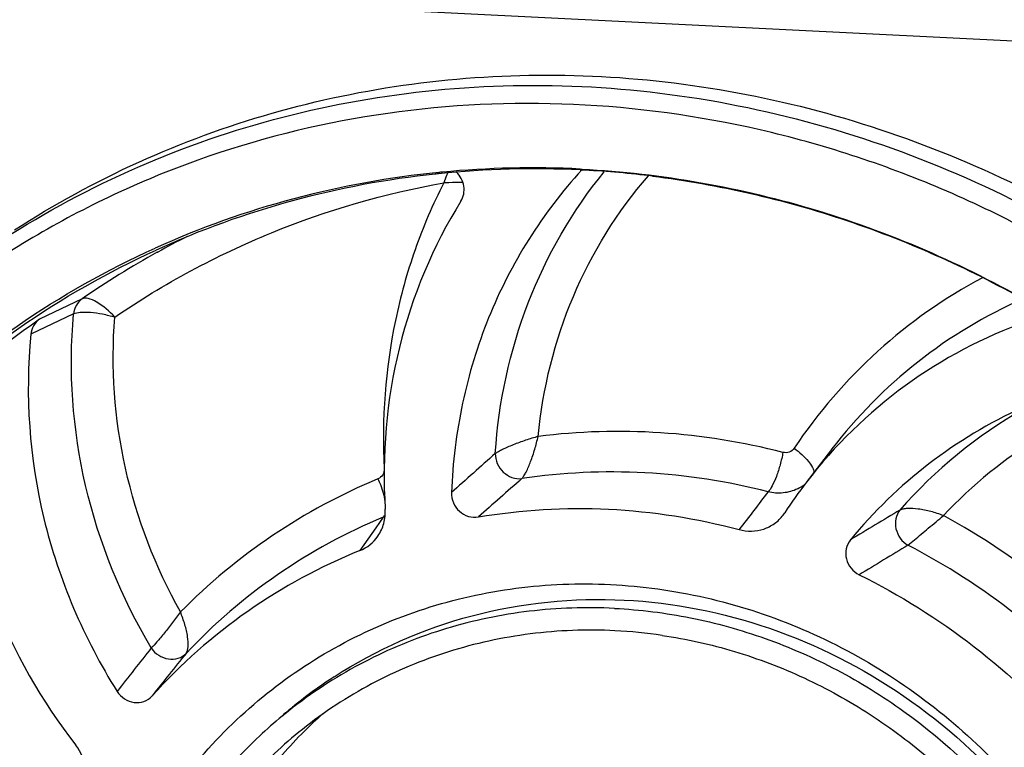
# Model space of a CAD drawing. Header units: millimetres. Extents: x 0 to 420, y 0 to 297.
# Tile 6 of 29: x 114 to 135, y 56 to 72. Entities that reach past the tile are written whole.
import ezdxf

# ---------------------------------------------------------------- set-up
doc = ezdxf.new("R2010")
doc.units = ezdxf.units.MM
doc.header["$LTSCALE"] = 23.1
doc.layers.add('COMPONENTS', color=7, linetype='CONTINUOUS')

msp = doc.modelspace()

# ---------------------------------------------------------------- linework, layer by layer
at = {"layer": 'COMPONENTS', "color": 7, "linetype": 'CONTINUOUS'}
for p, q in [((137.17575, 71.07124), (104.17523, 72.72209)), ((125.9093, 68.36444), (125.94781, 68.36255)), ((125.90995, 68.3844), (125.9492, 68.3824)), ((131.37698, 62.28766), (130.82699, 61.57099)), ((130.32362, 60.85979), (130.35729, 60.90782)), ((120.09709, 57.02687), (119.76015, 56.75892))]:
    msp.add_line(p, q, dxfattribs=at)
at = {"layer": 'COMPONENTS', "color": 9, "linetype": 'CONTINUOUS'}
for p, q in [((116.70433, 66.57436), (116.71295, 66.57911)), ((115.0707, 65.56258), (114.14051, 65.11679)), ((114.88178, 65.23281), (113.95377, 64.7924)), ((131.37909, 62.29041), (131.37698, 62.28766)), ((121.62191, 60.81634), (121.46036, 60.58517)), ((121.46036, 60.58517), (121.11351, 60.08788))]:
    msp.add_line(p, q, dxfattribs=at)
at = {"layer": 'COMPONENTS', "color": 7, "linetype": 'CONTINUOUS'}
for centre, radius, start, end in [((124.91349, 47.93407), 20.45462, 87.209519, 95.861035), ((124.87192, 47.8232), 20.58738, 87.109877, 95.476719), ((124.91032, 47.62334), 20.76514, 86.961032, 87.136145), ((124.89827, 47.42123), 20.9676, 82.922024, 86.957409), ((124.77211, 48.61215), 19.79242, 95.639481, 114.202695), ((124.80821, 48.71599), 19.66595, 96.007642, 114.422313), ((124.8912, 48.18977), 20.19799, 95.872209, 96.085532), ((124.84707, 48.12566), 20.28393, 95.488391, 95.715151), ((125.06374, 49.51306), 19.04713, 124.993548, 135.461657), ((139.15375, 55.18505), 10.49354, 109.578329, 142.501076), ((139.85562, 53.69024), 10.44231, 114.462982, 140.57999), ((139.25623, 55.10234), 10.6252, 142.483608, 146.880427), ((120.78927, 60.89461), 0.86946, 291.89619, 325.519821), ((125.67819, 48.73983), 12.2317, 111.912147, 137.989438), ((126.1243, 47.58108), 10.77703, 81.643818, 87.130815), ((126.12494, 48.7551), 10.23853, 123.568944, 128.492395), ((126.13783, 48.73579), 10.26174, 122.965965, 123.569288), ((126.76438, 49.254), 10.24606, 130.913266, 131.218049), ((126.12998, 48.74984), 10.24578, 130.007769, 130.353309), ((126.12554, 48.75517), 10.23884, 128.495236, 130.007887), ((125.91177, 48.58942), 10.22303, 127.194971, 128.492483), ((125.90993, 48.59182), 10.22, 126.982651, 127.194873), ((126.133, 48.74631), 10.25043, 130.353366, 131.391547), ((126.80793, 49.19946), 9.80336, 131.603011, 134.790278)]:
    msp.add_arc(centre, radius, start, end, dxfattribs=at)
at = {"layer": 'COMPONENTS', "color": 9, "linetype": 'CONTINUOUS'}
for centre, radius, start, end in [((125.83886, 49.99432), 18.9298, 116.641509, 118.822142), ((125.80706, 50.05225), 18.86372, 118.852257, 124.691263), ((139.99127, 56.00973), 11.34093, 118.016052, 146.233416), ((139.85164, 55.79035), 10.67868, 113.840551, 142.504925), ((140.87243, 54.29058), 9.63338, 104.530794, 137.108418), ((140.59103, 54.2492), 10.23812, 119.489955, 138.982909), ((252.26931, -82.92741), 193.64653, 131.4589445, 131.8366284), ((126.51599, 49.56752), 13.07683, 112.527743, 135.383481), ((251.29894, -82.59434), 191.96461, 131.2862096, 131.6621597), ((130.25326, 62.2107), 0.86949, 296.042045, 307.993083), ((224.65339, -93.05256), 179.29671, 120.7923934, 121.1940374), ((126.38307, 49.33761), 12.42698, 112.527768, 136.744963), ((121.26712, 61.65009), 0.9061, 293.051408, 295.825184), ((126.21179, 46.90525), 15.88018, 41.333868, 61.39548), ((225.67034, -93.93977), 179.83458, 121.0030738, 121.3981657), ((126.10546, 46.8231), 15.07087, 41.325924, 62.602821), ((298.2901, -85.50467), 231.53065, 141.7072801, 142.0046364), ((294.93804, -85.17475), 228.03675, 141.155104, 141.4535468)]:
    msp.add_arc(centre, radius, start, end, dxfattribs=at)
at = {"layer": 'COMPONENTS', "color": 7, "linetype": 'CONTINUOUS'}
for points, knots in [([(113.59779, 67.06137), (114.45934, 67.61729), (116.27216, 68.60467), (119.18591, 69.6715), (122.24473, 70.30761), (126.44856, 70.56679), (131.77671, 69.75854), (135.72528, 67.98224), (137.55947, 66.85122)], [0, 0, 0, 0, 0.12192461, 0.24440352, 0.36771916, 0.49208201, 0.74376253, 1, 1, 1, 1]), ([(111.65684, 65.64673), (112.52269, 66.33529), (114.37181, 67.57721), (117.41224, 68.97536), (120.6553, 69.88097), (124.02667, 70.27351), (127.45059, 70.14507), (130.85037, 69.49906), (134.14933, 68.35116), (136.22675, 67.27149), (137.22497, 66.65938)], [0, 0, 0, 0, 0.12186139, 0.24412635, 0.36715007, 0.49122049, 0.61652449, 0.74313702, 0.8710116, 1, 1, 1, 1]), ([(137.24415, 66.12764), (136.06392, 66.87427), (133.58355, 68.16182), (129.61066, 69.40817), (125.52549, 69.92252), (121.46239, 69.6852), (117.55458, 68.70264), (113.93121, 67.00517), (110.71376, 64.6497), (108.91212, 62.69327), (108.11444, 61.64021)], [0, 0, 0, 0, 0.12944827, 0.2575188, 0.38403169, 0.5089909, 0.63261081, 0.7552883, 0.87754969, 1, 1, 1, 1]), ([(125.94369, 68.36633), (125.51429, 67.89898), (124.73617, 66.87995), (123.8588, 65.16149), (123.29111, 63.29822), (123.13096, 62.00166), (123.10534, 61.34889)], [0, 0, 0, 0, 0.24666867, 0.49512765, 0.74610113, 1, 1, 1, 1]), ([(125.9492, 68.3824), (127.68085, 68.2925), (131.16087, 67.67359), (134.39196, 66.2481), (135.91146, 65.35714)], [0, 0, 0, 0, 0.4960721, 1, 1, 1, 1]), ([(123.31023, 67.68458), (123.3688, 67.77851), (123.41691, 68.02151), (123.2976, 68.2366), (123.21281, 68.3143)], [0, 0, 0, 0, 0.49047646, 1, 1, 1, 1]), ([(127.48189, 68.22905), (128.91704, 68.0511), (131.77656, 67.3944), (134.44896, 66.18697), (135.72051, 65.45833)], [0, 0, 0, 0, 0.49667105, 1, 1, 1, 1]), ([(123.31023, 67.68458), (122.70107, 66.70772), (121.78681, 64.52064), (121.58996, 62.16261), (121.66393, 60.99028)], [0, 0, 0, 0, 0.49496213, 1, 1, 1, 1]), ([(126.68667, 25.50734), (125.49872, 25.56677), (123.11495, 25.89123), (119.65523, 26.96621), (116.38259, 28.6012), (113.38943, 30.74998), (110.75855, 33.35215), (108.56323, 36.33511), (106.86464, 39.61578), (105.71043, 43.1029), (105.13339, 46.69936), (105.15052, 50.30479), (105.76243, 53.81809), (106.95313, 57.14021), (108.68996, 60.17681), (110.92478, 62.8414), (113.59307, 65.05714), (115.60919, 66.19195), (116.65789, 66.66483)], [0, 0, 0, 0, 0.0622454, 0.12519899, 0.18878728, 0.25286, 0.31722074, 0.38164263, 0.44589273, 0.50975559, 0.57305557, 0.63567618, 0.69757429, 0.75878737, 0.81943187, 0.87969182, 0.93979803, 1, 1, 1, 1]), ([(114.14051, 65.11679), (114.08868, 65.08052), (113.9993, 64.98272), (113.96021, 64.85655), (113.95377, 64.7924)], [0, 0, 0, 0, 0.49527361, 1, 1, 1, 1]), ([(113.95377, 64.7924), (113.82003, 63.46109), (114.0213, 60.70968), (115.10352, 58.17755), (115.82992, 57.02507)], [0, 0, 0, 0, 0.4955007, 1, 1, 1, 1]), ([(112.31282, 62.52562), (112.41094, 61.33049), (112.97168, 58.94407), (114.18599, 56.81715), (114.92919, 55.85811)], [0, 0, 0, 0, 0.4970685, 1, 1, 1, 1]), ([(123.10534, 61.34889), (123.10242, 61.27427), (123.13157, 61.12066), (123.26687, 60.93171), (123.46703, 60.81649), (123.62102, 60.80576), (123.69294, 60.81807)], [0, 0, 0, 0, 0.25011087, 0.5041454, 0.75562661, 1, 1, 1, 1]), ([(121.50598, 60.40239), (121.56366, 60.48626), (121.65107, 60.67757), (121.67048, 60.88652), (121.66393, 60.99028)], [0, 0, 0, 0, 0.49468193, 1, 1, 1, 1]), ([(123.69294, 60.81807), (124.62469, 60.97761), (126.54304, 61.09016), (128.43983, 60.78987), (129.36668, 60.54306)], [0, 0, 0, 0, 0.49636603, 1, 1, 1, 1]), ([(129.36668, 60.54306), (129.45437, 60.51971), (129.63565, 60.49729), (129.90341, 60.54275), (130.14319, 60.66423), (130.27088, 60.7896), (130.32363, 60.85978)], [0, 0, 0, 0, 0.25524217, 0.50573135, 0.75308612, 1, 1, 1, 1]), ([(131.78881, 60.32111), (131.74327, 60.26574), (131.67799, 60.1282), (131.68485, 59.89958), (131.78944, 59.69252), (131.91186, 59.59457), (131.9797, 59.56118)], [0, 0, 0, 0, 0.24154165, 0.49043655, 0.74524786, 1, 1, 1, 1]), ([(115.03777, 46.7057), (114.95557, 47.4007), (114.9088, 48.79929), (115.20068, 50.8637), (115.84649, 52.82267), (116.82738, 54.61517), (118.11368, 56.18591), (119.66599, 57.48604), (121.43628, 58.4753), (123.36967, 59.12338), (125.40637, 59.41088), (127.48383, 59.32976), (129.53865, 58.88334), (131.50857, 58.08588), (133.33416, 56.96217), (134.96044, 55.54632), (136.33841, 53.88194), (137.06581, 52.63584), (137.37539, 51.98891)], [0, 0, 0, 0, 0.06318082, 0.12560527, 0.18730147, 0.24838168, 0.30904054, 0.36952687, 0.43011284, 0.49105724, 0.55257151, 0.61479348, 0.67777226, 0.74146534, 0.80574609, 0.87042277, 0.93525297, 1, 1, 1, 1]), ([(131.9797, 59.56118), (132.86188, 59.12695), (134.54716, 58.07185), (135.98885, 56.70333), (136.63626, 55.95443)], [0, 0, 0, 0, 0.49830527, 1, 1, 1, 1]), ([(120.554, 57.34533), (121.47123, 57.94022), (123.52606, 58.84594), (125.75769, 59.06703), (126.86614, 59.01158)], [0, 0, 0, 0, 0.49623644, 1, 1, 1, 1]), ([(126.86614, 59.01158), (127.93829, 58.95794), (130.09682, 58.53351), (133.0471, 57.03491), (135.5233, 54.79297), (136.73486, 52.90784), (137.20427, 51.9065)], [0, 0, 0, 0, 0.24528494, 0.4949288, 0.74730665, 1, 1, 1, 1]), ([(126.65494, 58.83128), (126.03643, 58.86222), (124.79794, 58.821), (122.9873, 58.4448), (121.28223, 57.76499), (120.24545, 57.11993), (119.76185, 56.75574)], [0, 0, 0, 0, 0.25320228, 0.503822, 0.75247405, 1, 1, 1, 1]), ([(126.65494, 58.83128), (127.2105, 58.80348), (128.32473, 58.66373), (129.95387, 58.21165), (131.51619, 57.52572), (133.46552, 56.31952), (135.56759, 54.31381), (137.04739, 51.81348), (137.78272, 49.6423), (138.09851, 47.96563), (138.17134, 46.27624), (137.99954, 44.61026), (137.58649, 43.00384), (136.94073, 41.49181), (136.07639, 40.10752), (135.36484, 39.28788), (134.98072, 38.91019)], [0, 0, 0, 0, 0.06191245, 0.12444966, 0.18756284, 0.2511534, 0.37888957, 0.50662468, 0.57021402, 0.63332564, 0.69586163, 0.7577716, 0.81905844, 0.87977952, 0.94004318, 1, 1, 1, 1]), ([(126.66375, 58.34459), (126.0498, 58.37531), (124.8202, 58.33062), (123.02626, 57.93991), (121.34471, 57.23755), (120.33034, 56.57353), (119.86004, 56.19953)], [0, 0, 0, 0, 0.25325115, 0.50384307, 0.75245157, 1, 1, 1, 1]), ([(127.69049, 58.24369), (128.22157, 58.16581), (129.2788, 57.92993), (130.80243, 57.34998), (132.24079, 56.55431), (134.00225, 55.23025), (135.83829, 53.13504), (137.03432, 50.62345), (137.54283, 48.49411), (137.69276, 46.87467), (137.60778, 45.26609), (137.28957, 43.70289), (136.74473, 42.21922), (135.98473, 40.84738), (135.02634, 39.61779), (134.26767, 38.90978), (133.8642, 38.58893)], [0, 0, 0, 0, 0.06240263, 0.1254061, 0.18892745, 0.25284204, 0.38090387, 0.50850164, 0.57187432, 0.6346985, 0.69690651, 0.75848264, 0.81946608, 0.87994902, 0.94006961, 1, 1, 1, 1]), ([(115.82992, 57.02507), (115.87036, 56.96091), (115.97893, 56.84938), (116.19358, 56.76762), (116.41817, 56.7896), (116.54237, 56.87348), (116.58978, 56.92611)], [0, 0, 0, 0, 0.25863239, 0.51241563, 0.75843224, 1, 1, 1, 1]), ([(119.54884, 56.59088), (119.20485, 56.31733), (118.55073, 55.72445), (117.69108, 54.71538), (116.96421, 53.60008), (116.18438, 51.98998), (115.59174, 49.78874), (115.55513, 47.95871), (115.64243, 47.05005)], [0, 0, 0, 0, 0.12284358, 0.24594864, 0.36956004, 0.49389072, 0.74485254, 1, 1, 1, 1]), ([(119.86004, 56.19953), (119.43993, 55.86545), (118.65196, 55.12527), (117.66596, 53.83445), (116.8968, 52.39195), (116.36289, 50.83245), (116.07633, 49.19282), (116.04354, 47.51165), (116.26478, 45.8288), (116.57725, 44.73483), (116.77262, 44.20053)], [0, 0, 0, 0, 0.12176213, 0.24394253, 0.36691647, 0.49097873, 0.61631607, 0.74299236, 0.87094616, 1, 1, 1, 1]), ([(119.90132, 56.15681), (119.57393, 55.83181), (118.96289, 55.133), (118.20028, 53.96461), (117.6026, 52.69382), (117.03762, 50.88803), (116.79316, 48.48298), (117.09918, 46.5653), (117.36851, 45.63615)], [0, 0, 0, 0, 0.1220688, 0.24467363, 0.3680675, 0.49244473, 0.74401492, 1, 1, 1, 1]), ([(115.0292, 54.76274), (115.1222, 54.92615), (115.20403, 55.32839), (115.0486, 55.70402), (114.92919, 55.85811)], [0, 0, 0, 0, 0.49095486, 1, 1, 1, 1])]:
    msp.add_open_spline(points, degree=3, knots=knots, dxfattribs=at)
at = {"layer": 'COMPONENTS', "color": 9, "linetype": 'CONTINUOUS'}
for points, knots in [([(123.01946, 68.29739), (123.01309, 68.28034), (122.98616, 68.20942), (122.95847, 68.13878), (122.93639, 68.08552)], [0, 0, 0, 0, 0.23994891, 1, 1, 1, 1]), ([(124.05919, 62.19718), (124.132, 63.31337), (124.60574, 65.51877), (125.73624, 67.47484), (126.43046, 68.32632)], [0, 0, 0, 0, 0.50449896, 1, 1, 1, 1]), ([(124.9928, 62.5697), (125.09192, 63.61167), (125.59837, 65.66193), (126.71493, 67.45812), (127.39018, 68.23417)], [0, 0, 0, 0, 0.50433025, 1, 1, 1, 1]), ([(115.77913, 65.16413), (116.84473, 65.89292), (119.147, 67.13024), (121.65728, 67.85522), (122.93722, 68.08587)], [0, 0, 0, 0, 0.49815275, 1, 1, 1, 1]), ([(122.93722, 68.08587), (122.6974, 67.61539), (122.27838, 66.63676), (121.70612, 64.57281), (121.58579, 62.94413), (121.64146, 61.86843)], [0, 0, 0, 0, 0.24703943, 0.49610963, 1, 1, 1, 1]), ([(122.93639, 68.08552), (122.97406, 68.08932), (123.11286, 68.10024), (123.25248, 68.1042), (123.35372, 68.09894)], [0, 0, 0, 0, 0.27194859, 1, 1, 1, 1]), ([(126.74372, 25.61697), (125.56087, 25.67614), (123.18735, 25.99893), (119.74222, 27.06813), (116.48285, 28.69428), (113.50105, 30.83156), (110.87907, 33.42003), (108.68974, 36.38767), (106.99391, 39.65205), (105.83904, 43.12259), (105.25781, 46.70292), (105.26731, 50.29337), (105.86834, 53.79354), (107.04524, 57.10502), (108.76585, 60.13405), (110.9826, 62.79457), (113.63168, 65.01009), (115.63483, 66.14747), (116.67715, 66.62228)], [0, 0, 0, 0, 0.062242, 0.1251913, 0.18877472, 0.25284261, 0.31719928, 0.38161857, 0.44586815, 0.50973289, 0.57303711, 0.63566389, 0.69756922, 0.75878931, 0.81943917, 0.87970132, 0.93980535, 1, 1, 1, 1]), ([(115.77939, 65.16425), (115.66064, 65.29108), (115.47635, 65.45131), (115.22451, 65.57104), (115.1092, 65.58054), (115.0707, 65.56258)], [0, 0, 0, 0, 0.61992457, 0.84844015, 1, 1, 1, 1]), ([(115.0707, 65.56258), (115.01837, 65.52614), (114.92811, 65.4263), (114.88869, 65.29834), (114.88178, 65.23281)], [0, 0, 0, 0, 0.49180413, 1, 1, 1, 1]), ([(116.57208, 57.97008), (115.92166, 59.06006), (114.95441, 61.43192), (114.76788, 63.99075), (114.88178, 65.23281)], [0, 0, 0, 0, 0.50437488, 1, 1, 1, 1]), ([(114.88179, 65.23281), (114.92597, 65.25678), (115.05168, 65.2779), (115.26252, 65.2734), (115.51493, 65.23564), (115.69084, 65.19185), (115.77939, 65.16425)], [0, 0, 0, 0, 0.16509537, 0.40534213, 0.69534904, 1, 1, 1, 1]), ([(117.2076, 58.75214), (116.66257, 59.72615), (115.85374, 61.82435), (115.68984, 64.07014), (115.77913, 65.16413)], [0, 0, 0, 0, 0.50417684, 1, 1, 1, 1]), ([(130.31964, 62.22359), (129.44831, 62.44645), (127.67246, 62.73231), (125.87368, 62.68079), (124.9928, 62.5697)], [0, 0, 0, 0, 0.50322132, 1, 1, 1, 1]), ([(124.99279, 62.56959), (124.90118, 62.54245), (124.71705, 62.48958), (124.49583, 62.40671), (124.32876, 62.33795), (124.22144, 62.28739), (124.13255, 62.24175), (124.08041, 62.21213), (124.05919, 62.19718)], [0, 0, 0, 0, 0.28436116, 0.56986716, 0.70246111, 0.82201073, 0.9227383, 1, 1, 1, 1]), ([(124.63668, 61.65228), (124.65389, 61.67027), (124.68771, 61.717), (124.75583, 61.83864), (124.83567, 62.03271), (124.92319, 62.29128), (124.96883, 62.47667), (124.99279, 62.56959)], [0, 0, 0, 0, 0.07541839, 0.1735433, 0.42209343, 0.70933745, 1, 1, 1, 1]), ([(124.05919, 62.19718), (124.05628, 62.12408), (124.09145, 61.9728), (124.25857, 61.73038), (124.49541, 61.63285), (124.63669, 61.65228)], [0, 0, 0, 0, 0.250912, 0.5109031, 1, 1, 1, 1]), ([(130.31964, 62.22359), (130.303, 62.13341), (130.26207, 61.95709), (130.18444, 61.71247), (130.09909, 61.51375), (130.03291, 61.40226), (129.99649, 61.36466)], [0, 0, 0, 0, 0.29736049, 0.58640111, 0.83023997, 1, 1, 1, 1]), ([(130.56345, 62.31314), (130.53845, 62.27579), (130.46161, 62.21485), (130.36419, 62.2122), (130.31964, 62.22359)], [0, 0, 0, 0, 0.49429351, 1, 1, 1, 1]), ([(130.56345, 62.31314), (130.67739, 62.23038), (130.82681, 62.10121), (130.96025, 61.91213), (130.99195, 61.82296), (130.99149, 61.78526)], [0, 0, 0, 0, 0.60818352, 0.83719985, 1, 1, 1, 1]), ([(121.64146, 61.86843), (121.64385, 61.82241), (121.62213, 61.72736), (121.54737, 61.66376), (121.50586, 61.64651)], [0, 0, 0, 0, 0.50617183, 1, 1, 1, 1]), ([(129.99611, 61.36475), (129.11922, 61.58902), (127.32974, 61.86723), (125.51972, 61.78441), (124.63669, 61.65228)], [0, 0, 0, 0, 0.50340792, 1, 1, 1, 1]), ([(121.50586, 61.64651), (121.52452, 61.60566), (121.59055, 61.44756), (121.63922, 61.2813), (121.65804, 61.15623)], [0, 0, 0, 0, 0.26205946, 1, 1, 1, 1]), ([(130.635, 61.42948), (130.53876, 61.38241), (130.32445, 61.32258), (130.10324, 61.33918), (129.99611, 61.36475)], [0, 0, 0, 0, 0.4930744, 1, 1, 1, 1]), ([(132.86623, 60.96832), (132.8215, 60.91566), (132.7596, 60.77993), (132.76453, 60.55516), (132.86166, 60.34777), (132.97442, 60.23914), (133.04041, 60.20358)], [0, 0, 0, 0, 0.23569091, 0.48575733, 0.7442807, 1, 1, 1, 1]), ([(133.81486, 60.84701), (133.72363, 60.8801), (133.54298, 60.94153), (133.27806, 60.99438), (133.07363, 61.00911), (132.94048, 60.99464), (132.88716, 60.97944), (132.86623, 60.96832)], [0, 0, 0, 0, 0.29928604, 0.58719299, 0.83169399, 0.92689425, 1, 1, 1, 1]), ([(133.04038, 60.2036), (133.08713, 60.24139), (133.23437, 60.36515), (133.43704, 60.53603), (133.64925, 60.71171), (133.75897, 60.80397), (133.81486, 60.84701)], [0, 0, 0, 0, 0.17909332, 0.57305053, 0.78982243, 1, 1, 1, 1]), ([(117.20778, 58.75258), (117.15294, 58.67464), (117.03522, 58.52365), (116.89173, 58.33622), (116.77676, 58.19638), (116.68467, 58.08444), (116.61601, 58.011), (116.57208, 57.97008)], [0, 0, 0, 0, 0.28334398, 0.56895588, 0.70181774, 0.82153294, 1, 1, 1, 1]), ([(117.33234, 57.85313), (117.3626, 57.89172), (117.38522, 58.02117), (117.36557, 58.23084), (117.30708, 58.48683), (117.24215, 58.66219), (117.20778, 58.75258)], [0, 0, 0, 0, 0.15837407, 0.3960947, 0.6877094, 1, 1, 1, 1]), ([(116.57209, 57.97008), (116.61291, 57.90615), (116.72624, 57.79871), (116.93826, 57.71472), (117.16002, 57.7277), (117.28566, 57.80366), (117.33237, 57.85316)], [0, 0, 0, 0, 0.26114665, 0.51912768, 0.76569815, 1, 1, 1, 1])]:
    msp.add_open_spline(points, degree=3, knots=knots, dxfattribs=at)
for points in [[(129.99611, 61.36475), (129.78602, 61.09107), (129.57639, 60.81703), (129.36668, 60.54306)], [(121.64202, 60.84939), (121.63662, 60.83768), (121.63003, 60.82636), (121.62191, 60.81634)]]:
    msp.add_open_spline(points, degree=3, dxfattribs=at)

doc.saveas('drawing.dxf')
